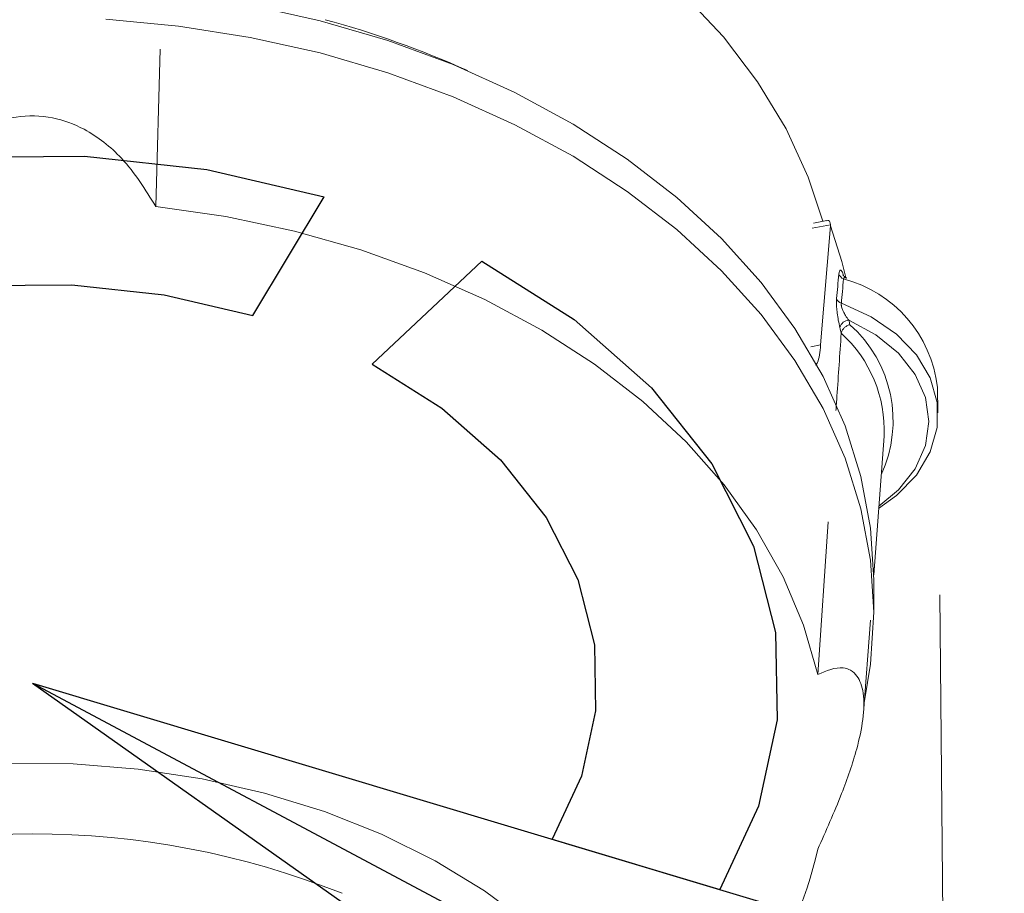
# Model space of a CAD drawing. Header units: millimetres. Extents: x 0 to 594, y 0 to 420.
# Tile 7 of 49: x 110.65 to 116.06, y 94.62 to 99.41. Entities that reach past the tile are written whole.
import ezdxf

# ---------------------------------------------------------------- set-up
doc = ezdxf.new("R2010")
doc.units = ezdxf.units.MM
doc.linetypes.add('CENTERX2', pattern=[20.32, 12.7, -2.54, 2.54, -2.54])
doc.styles.add('SLDTEXTSTYLE0', font='TXT', dxfattribs={"width": 0.605})
doc.dimstyles.new('SLDDIMSTYLE4', dxfattribs={"dimtxt": 3.5, "dimasz": 3.302, "dimexe": 0, "dimexo": 0.0625, "dimgap": 0.875, "dimtad": 1, "dimdec": 3, "dimlfac": 10, "dimrnd": 1e-09, "dimzin": 12, "dimdsep": 46, "dimtxsty": 'SLDTEXTSTYLE0', "dimsah": 1, "dimcen": 0.09, "dimadec": 0, "dimazin": 3, "dimtfac": 1, "dimtofl": 0, "dimtmove": 0, "dimatfit": 3, "dimfxl": 1, "dimfrac": 2, "dimtolj": 1, "dimtzin": 12, "dimarcsym": 0})

# ---------------------------------------------------------------- blocks, each defined once
blk = doc.blocks.new('_D_14')
at = {"color": 7, "linetype": 'Continuous', "lineweight": 0}
for p, q in [((105.7591, 96.2551), (106.1145, 59.6262)), ((115.7047, 96.2551), (116.0592, 59.7227)), ((99.8853, 65.5307), (99.0838, 65.5229)), ((99.8853, 65.5307), (99.9295, 60.9688)), ((89.9996, 65.4348), (90.801, 65.4425)), ((89.9996, 65.4348), (90.0438, 60.8729)), ((99.9295, 60.9688), (99.1281, 60.961)), ((90.0438, 60.8729), (90.8453, 60.8806)), ((106.1048, 60.6261), (116.0495, 60.7226)), ((106.1048, 60.6261), (86.5891, 60.4368))]:
    blk.add_line(p, q, dxfattribs=at)
for points in [[(106.1048, 60.6261), (109.4116, 60.1502), (109.4017, 61.1661)], [(116.0495, 60.7226), (112.7427, 61.1985), (112.7525, 60.1826)]]:
    blk.add_solid(points, dxfattribs=at)
at = {"color": 7, "linetype": 'Continuous', "lineweight": 0, "char_height": 3.5, "attachment_point": 1, "rotation": 0.5558, "style": 'SLDTEXTSTYLE0'}
for s, insert in [('%%c', (89.8081, 70.3474)), ('94', (94.6384, 70.3943)), ('3,7', (91.6068, 64.9974))]:
    blk.add_mtext(s, dxfattribs=dict(at, insert=insert))

msp = doc.modelspace()

# ---------------------------------------------------------------- linework, layer by layer
at = {"color": 7, "linetype": 'Continuous', "lineweight": 15}
for p, q in [((111.40003, 98.38773), (111.42448, 99.25089)), ((115.08378, 98.3103), (115.0105, 98.29642)), ((115.10467, 98.28212), (115.0506, 97.62724)), ((115.10467, 98.28212), (115.10482, 98.28765)), ((115.17846, 97.99509), (115.18048, 97.98807)), ((115.69503, 97.25508), (115.69154, 97.39647)), ((115.34206, 96.36523), (115.39861, 97.12722)), ((115.03476, 95.81759), (115.09256, 96.65715)), ((115.34223, 96.16059), (115.34223, 96.33736)), ((115.28587, 95.60814), (115.32364, 96.11699))]:
    msp.add_line(p, q, dxfattribs=at)
at = {"color": 7, "linetype": 'Continuous'}
for p, q in [((111.93349, 97.78945), (112.32423, 98.44035)), ((112.58785, 97.52231), (113.18967, 98.08703)), ((113.57579, 94.91518), (114.4963, 94.63889))]:
    msp.add_line(p, q, dxfattribs=at)
at = {"color": 8, "linetype": 'Continuous', "lineweight": 15}
for p, q in [((115.10482, 98.28765), (115.00362, 98.26848)), ((114.99701, 97.61708), (115.0506, 97.62724))]:
    msp.add_line(p, q, dxfattribs=at)
at = {"color": 7, "linetype": 'CENTERX2'}
for q in [(113.55066, 93.77168), (114.49929, 93.7591), (115.08838, 94.46118)]:
    msp.add_line((110.72223, 95.77168), q, dxfattribs=at)
at = {"color": 7, "linetype": 'Continuous', "lineweight": 15, "flags": 128}
for points in [[(111.19797, 100.82348), (111.31554, 100.81335), (111.70577, 100.76328), (112.08808, 100.68866), (112.4594, 100.59012), (112.81673, 100.46845), (113.15719, 100.32461), (113.47805, 100.15977), (113.77673, 99.97525), (114.0508, 99.77255), (114.29808, 99.5533), (114.51657, 99.31925), (114.70451, 99.07229), (114.86039, 98.81441), (114.98294, 98.5477), (115.06273, 98.30631)], [(115.34223, 96.33736), (115.32465, 96.62209), (115.27204, 96.90464), (115.18481, 97.18288), (115.06361, 97.45469), (114.90937, 97.71798), (114.72327, 97.97078), (114.50671, 98.21114), (114.26135, 98.43725), (113.98906, 98.64736), (113.69191, 98.83991), (113.37215, 99.0134), (113.03223, 99.16653), (112.67472, 99.29812), (112.30236, 99.40718), (111.91797, 99.49288)], [(111.12489, 99.41499), (111.52448, 99.37779), (111.91797, 99.3161), (112.30236, 99.2304), (112.67472, 99.12134), (113.03223, 98.98975), (113.37215, 98.83662), (113.69191, 98.66312), (113.98906, 98.47059), (114.26135, 98.26046), (114.50671, 98.03437), (114.72327, 97.794), (114.90937, 97.54121), (115.06361, 97.27791), (115.18481, 97.0061), (115.27204, 96.72787), (115.32465, 96.44531), (115.34223, 96.16059), (115.34223, 96.16059)], [(115.03476, 95.81759), (114.95646, 96.08951), (114.84394, 96.35537), (114.69811, 96.613), (114.52015, 96.86033), (114.3115, 97.09537), (114.07383, 97.3162), (113.80908, 97.52105), (113.51939, 97.70825), (113.20708, 97.87631), (112.8747, 98.02385), (112.52492, 98.14968), (112.16057, 98.2528), (111.78459, 98.33237), (111.40003, 98.38773)], [(115.19027, 97.99085), (115.16671, 98.08592), (115.10467, 98.28212)], [(115.16422, 97.85597), (115.32751, 97.78172), (115.46669, 97.68603), (115.57624, 97.5727), (115.65178, 97.44625), (115.69033, 97.31171), (115.69033, 97.17444), (115.65178, 97.0399), (115.57624, 96.91345), (115.46669, 96.80013), (115.36907, 96.72916)], [(115.34223, 96.16059), (115.32465, 95.87586), (115.29079, 95.67447)], [(110.58752, 95.33071), (110.94664, 95.32755), (111.30353, 95.29911), (111.65464, 95.24569), (111.99648, 95.16782), (112.32566, 95.06626), (112.63891, 94.94204), (112.9331, 94.79637), (113.20532, 94.63073), (113.45287, 94.44673), (113.67327, 94.24622), (113.86435, 94.03119), (114.0242, 93.80378), (114.15123, 93.56624), (114.24419, 93.32094), (114.30214, 93.07031), (114.32451, 92.81686), (114.31108, 92.56308), (114.26198, 92.3115), (114.17771, 92.06465), (114.05909, 91.82494), (113.97274, 91.68678)]]:
    msp.add_lwpolyline(points, dxfattribs=at)
at = {"color": 7, "linetype": 'Continuous', "flags": 128}
for points in [[(107.44782, 97.51642), (107.89997, 97.87464), (108.42954, 98.17517), (109.02199, 98.40978), (109.66107, 98.57203), (110.32926, 98.65747), (111.00823, 98.66375), (111.67935, 98.59071), (112.32423, 98.44035)], [(113.18967, 98.08703), (113.69626, 97.76731), (114.12128, 97.39286), (114.45307, 96.97393), (114.68252, 96.52203), (114.80335, 96.04955), (114.81224, 95.56944), (114.70894, 95.09489), (114.4963, 94.63889)], [(108.24646, 97.09088), (108.58833, 97.36172), (108.98873, 97.58895), (109.43668, 97.76634), (109.91989, 97.88902), (110.42511, 97.95362), (110.93847, 97.95837), (111.44591, 97.90314), (111.93349, 97.78945)], [(112.58785, 97.52231), (112.97089, 97.28057), (113.29224, 96.99745), (113.54311, 96.6807), (113.7166, 96.33902), (113.80796, 95.98177), (113.81468, 95.61877), (113.73658, 95.25996), (113.57579, 94.91518)]]:
    msp.add_lwpolyline(points, dxfattribs=at)
at = {"color": 8, "linetype": 'Continuous', "lineweight": 15, "flags": 128}
msp.add_lwpolyline([(115.37004, 96.74224), (115.47763, 96.83213), (115.56941, 96.94813), (115.62604, 97.07487), (115.64519, 97.20711), (115.62604, 97.33933), (115.56941, 97.46608), (115.47763, 97.58208), (115.35452, 97.68253), (115.20518, 97.76325)], dxfattribs=at)
at = {"color": 7, "linetype": 'Continuous', "lineweight": 15}
for centre, radius, start, end in [((110.94105, 94.29642), 5.30162, 65.84386, 74.81462), ((115.19159, 98.03025), 0.0429, 198.15074, 249.20616), ((114.99893, 97.31581), 0.69729, 6.64261, 75.25844), ((115.17897, 97.89656), 0.04319, 198.48563, 250.03153), ((115.20673, 97.71099), 0.05228, 91.69657, 165.99552), ((112.89427, 97.18988), 2.38099, 13.32726, 13.9346), ((112.89449, 97.16232), 2.33014, 13.12288, 13.93948), ((114.6834, 97.16044), 0.71599, 357.34071, 47.8611), ((110.72223, 90.35471), 4.58905, 68.25639, 111.74361), ((112.60138, 95.41986), 2.49718, 326.91505, 347.02145)]:
    msp.add_arc(centre, radius, start, end, dxfattribs=at)
at = {"color": 8, "linetype": 'Continuous', "lineweight": 15}
msp.add_arc((114.74437, 97.21158), 0.7041, 335.06667, 48.47666, dxfattribs=at)
at = {"color": 7, "linetype": 'Continuous', "lineweight": 15}
for points, knots in [([(110.04443, 98.38773), (110.10594, 98.48612), (110.21006, 98.65267), (110.42445, 98.81721), (110.63062, 98.88981), (110.83024, 98.88587), (111.03434, 98.80904), (111.24045, 98.64484), (111.34273, 98.48004), (111.40003, 98.38773)], [0, 0, 0, 0, 0.1997907, 0.3382125, 0.4498419, 0.5619118, 0.6653241, 0.812523, 1, 1, 1, 1]), ([(115.084, 98.30921), (115.08769, 98.30993), (115.09508, 98.31136), (115.10267, 98.30398), (115.1041, 98.2931), (115.10482, 98.28765)], [0, 0, 0, 0, 0.33265674, 0.66544078, 1, 1, 1, 1]), ([(115.13801, 97.88287), (115.14009, 97.90459), (115.14436, 97.94929), (115.14863, 97.99393), (115.15083, 98.01688)], [0, 0, 0, 0, 0.485817, 1, 1, 1, 1]), ([(115.17636, 97.99015), (115.17428, 97.96716), (115.17023, 97.92247), (115.16619, 97.87771), (115.16422, 97.85597)], [0, 0, 0, 0, 0.5141823, 1, 1, 1, 1]), ([(115.19211, 97.99736), (115.18977, 97.99814), (115.18365, 98.00019), (115.17731, 98.00586), (115.17362, 98.01013), (115.17275, 98.01181), (115.17296, 98.01138), (115.17298, 98.01133)], [0, 0, 0, 0, 0.1821973, 0.4778643, 0.7255018, 0.9696945, 1, 1, 1, 1]), ([(115.17636, 97.99015), (115.17701, 97.99216), (115.17794, 97.99506), (115.18136, 97.99815), (115.18561, 97.99937), (115.18996, 97.99705), (115.19163, 97.99616)], [0, 0, 0, 0, 0.24821, 0.3563991, 0.7531578, 1, 1, 1, 1]), ([(115.13801, 97.88287), (115.13762, 97.87622), (115.1368, 97.86257), (115.13814, 97.8339), (115.14166, 97.79946), (115.14786, 97.75938), (115.15313, 97.73628), (115.156, 97.72365)], [0, 0, 0, 0, 0.1490586, 0.3060253, 0.4903365, 0.7212598, 1, 1, 1, 1]), ([(115.20518, 97.76325), (115.19913, 97.77145), (115.18849, 97.78588), (115.17551, 97.80954), (115.16796, 97.82805), (115.165, 97.83945), (115.16382, 97.84697), (115.1636, 97.85206), (115.16408, 97.85507), (115.16422, 97.85597)], [0, 0, 0, 0, 0.3267033, 0.5748311, 0.7502547, 0.8448158, 0.8825492, 0.9648304, 1, 1, 1, 1]), ([(115.16377, 97.69136), (115.16455, 97.69547), (115.16612, 97.70369), (115.17471, 97.7163), (115.1869, 97.72747), (115.1996, 97.73471), (115.20791, 97.73778), (115.21092, 97.73867), (115.21113, 97.73873)], [0, 0, 0, 0, 0.21525997, 0.43039703, 0.64841732, 0.87202709, 0.99113755, 1, 1, 1, 1]), ([(115.1346, 97.26777), (115.1364, 97.29382), (115.14612, 97.43506), (115.15584, 97.57623), (115.16377, 97.69136)], [0, 0, 0, 0, 0.18448816, 1, 1, 1, 1]), ([(115.0506, 97.62724), (115.04668, 97.58912), (115.0414, 97.53769), (115.02689, 97.5202), (115.02314, 97.51568)], [0, 0, 0, 0, 0.7412714, 1, 1, 1, 1]), ([(115.03476, 95.81759), (115.083, 95.83837), (115.16466, 95.87356), (115.2515, 95.82509), (115.29045, 95.72437), (115.28831, 95.58079), (115.24716, 95.38874), (115.16063, 95.13998), (115.07995, 94.9599), (115.03476, 94.85903)], [0, 0, 0, 0, 0.1997897, 0.3382119, 0.4498393, 0.561912, 0.6653234, 0.8125256, 1, 1, 1, 1])]:
    msp.add_open_spline(points, degree=3, knots=knots, dxfattribs=at)
at = {"color": 8, "linetype": 'Continuous', "lineweight": 15}
msp.add_open_spline([(115.1767, 98.0068), (115.17606, 98.00917), (115.17243, 98.02254), (115.16577, 98.03609), (115.15846, 98.0406), (115.15333, 98.03404), (115.15166, 98.02262), (115.15083, 98.01688)], degree=3, knots=[0, 0, 0, 0, 0.0690247, 0.3892643, 0.6371214, 0.8179193, 1, 1, 1, 1], dxfattribs=at)

# ---------------------------------------------------------------- dimensions: what is measured, and where the dimension line sits
at = {"color": 7, "linetype": 'Continuous', "lineweight": 0}
dim = msp.add_linear_dim(base=(116.04946, 60.7226), p1=(105.74943, 97.25509), p2=(115.69503, 97.25509), angle=0.55584, text='%%c<>', dimstyle='SLDDIMSTYLE4', dxfattribs=at)
dim.commit()
dim.dimension.update_dxf_attribs({"geometry": '_D_14', "text_midpoint": (94.72223, 60.51569), "dimtype": 160})

doc.saveas('drawing.dxf')
